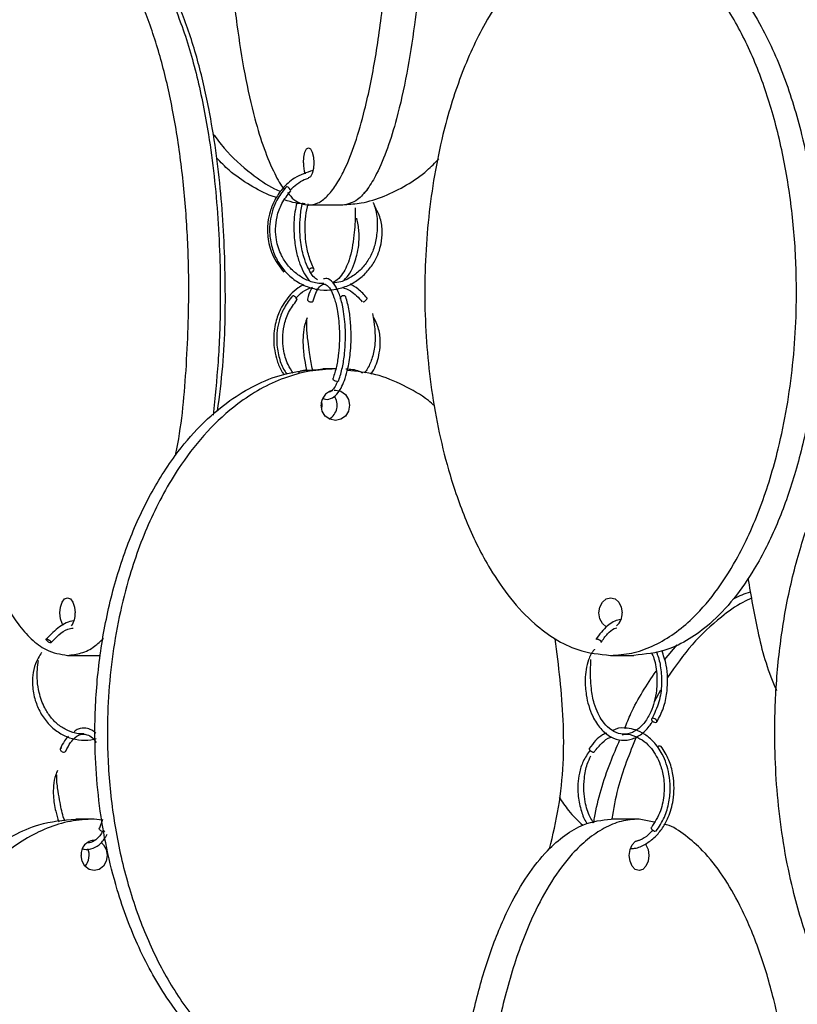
# Model space of a CAD drawing. Header units: millimetres. Extents: x 331 to 1634, y 417 to 1709.
# Tile 101 of 142: x 1237 to 1301, y 780 to 861. Entities that reach past the tile are written whole.
import ezdxf

# ---------------------------------------------------------------- set-up
doc = ezdxf.new("R2010")
doc.units = ezdxf.units.MM

msp = doc.modelspace()

# ---------------------------------------------------------------- linework, layer by layer
at = {"color": 7, "linetype": 'Continuous', "lineweight": 25}
for p, q in [((1263.334, 846.078), (1260.515, 846.078)), ((1262.72, 832.578), (1261.694, 832.578)), ((1262.253, 830.677), (1262.207, 830.702)), ((1289.868, 808.569), (1290.893, 809.827)), ((1240.639, 808.95), (1243.237, 808.95)), ((1285.412, 808.95), (1287.34, 808.95)), ((1289.535, 806.091), (1289.005, 805.109)), ((1242.838, 795.45), (1241.338, 795.45)), ((1243.497, 795.348), (1242.838, 795.45)), ((1243.521, 795.412), (1243.264, 794.707)), ((1287.755, 795.45), (1285.456, 795.45)), ((1289.01, 795.188), (1287.755, 795.45))]:
    msp.add_line(p, q, dxfattribs=at)
at = {"color": 1, "linetype": 'Continuous', "lineweight": 25}
msp.add_line((1240.472, 801.007), (1240.497, 801.041), dxfattribs=at)
at = {"color": 7, "linetype": 'Continuous', "lineweight": 25, "flags": 128}
for points in [[(1260.088, 849.578), (1260.12, 850.056), (1260.213, 850.462), (1260.352, 850.733), (1260.515, 850.828), (1260.679, 850.733), (1260.818, 850.462), (1260.91, 850.056), (1260.943, 849.578), (1260.91, 849.099), (1260.818, 848.694), (1260.679, 848.423), (1260.515, 848.328), (1260.483, 848.331)], [(1260.64, 840.542), (1260.729, 840.557), (1260.818, 840.596), (1260.894, 840.654), (1260.944, 840.722), (1260.961, 840.789), (1260.943, 840.846), (1260.893, 840.883), (1260.817, 840.896), (1260.728, 840.881), (1260.639, 840.842), (1260.57, 840.79)], [(1259.55, 838.266), (1259.556, 838.272), (1259.563, 838.309), (1259.54, 838.366), (1259.49, 838.434), (1259.422, 838.501), (1259.346, 838.559), (1259.273, 838.599), (1259.215, 838.613)], [(1263.416, 838.613), (1263.321, 838.601), (1263.231, 838.564), (1263.161, 838.507), (1263.12, 838.439), (1263.114, 838.372), (1263.13, 838.334)], [(1262.829, 831.542), (1262.735, 831.557), (1262.646, 831.596), (1262.575, 831.654), (1262.534, 831.722), (1262.529, 831.789), (1262.537, 831.814)], [(1262.635, 830.824), (1262.72, 830.828), (1263.169, 830.733), (1263.55, 830.462), (1263.805, 830.056), (1263.894, 829.578), (1263.805, 829.099), (1263.55, 828.694), (1263.169, 828.423), (1262.72, 828.328), (1262.27, 828.423), (1261.889, 828.694), (1261.635, 829.099), (1261.545, 829.578), (1261.545, 829.578)], [(1261.583, 829.891), (1261.603, 829.578), (1261.583, 829.265)], [(1240.286, 811.418), (1240.197, 811.566), (1240.062, 811.971), (1240.014, 812.45), (1240.062, 812.928), (1240.197, 813.334), (1240.4, 813.604), (1240.639, 813.7), (1240.878, 813.604), (1241.081, 813.334), (1241.216, 812.928), (1241.264, 812.45), (1241.264, 812.45)], [(1285.073, 811.28), (1285.045, 811.295), (1284.734, 811.566), (1284.527, 811.971), (1284.454, 812.45), (1284.527, 812.928), (1284.734, 813.334), (1285.045, 813.604), (1285.412, 813.7), (1285.778, 813.604), (1286.089, 813.334), (1286.296, 812.928), (1286.369, 812.45), (1286.369, 812.45)], [(1239.251, 809.975), (1239.237, 809.972), (1239.196, 809.979), (1239.131, 810.007), (1239.075, 810.041), (1239.013, 810.088), (1238.954, 810.143), (1238.909, 810.197), (1238.882, 810.243), (1238.875, 810.276), (1238.888, 810.302), (1238.916, 810.307), (1238.916, 810.307)], [(1289.127, 803.414), (1289.192, 803.429), (1289.231, 803.468), (1289.236, 803.526), (1289.207, 803.594), (1289.149, 803.661), (1289.07, 803.718), (1288.982, 803.755), (1288.9, 803.768), (1288.834, 803.753), (1288.796, 803.714), (1288.791, 803.656), (1288.82, 803.588), (1288.878, 803.52), (1288.957, 803.464), (1289.044, 803.426), (1289.127, 803.414)], [(1240.175, 801.307), (1240.117, 801.3), (1240.062, 801.272), (1240.037, 801.238), (1240.031, 801.191), (1240.049, 801.136), (1240.091, 801.082), (1240.148, 801.036), (1240.211, 801.003), (1240.295, 800.978), (1240.36, 800.972), (1240.417, 800.979), (1240.472, 801.007), (1240.472, 801.007)], [(1243.574, 794.414), (1243.485, 794.429), (1243.396, 794.468), (1243.321, 794.526), (1243.271, 794.594), (1243.254, 794.661), (1243.268, 794.714)], [(1289.105, 794.414), (1289.034, 794.429), (1288.953, 794.468), (1288.875, 794.526), (1288.811, 794.594), (1288.771, 794.661), (1288.762, 794.718), (1288.772, 794.744)], [(1286.951, 792.45), (1287.012, 792.928), (1287.186, 793.334), (1287.447, 793.604), (1287.755, 793.7), (1287.801, 793.697)], [(1243.417, 793.506), (1243.604, 793.334), (1243.838, 792.928), (1243.921, 792.45), (1243.838, 791.971), (1243.604, 791.566), (1243.252, 791.295), (1242.838, 791.2), (1242.424, 791.295), (1242.073, 791.566), (1241.838, 791.971), (1241.756, 792.45), (1241.756, 792.45)], [(1288.28, 793.396), (1288.323, 793.334), (1288.497, 792.928), (1288.558, 792.45), (1288.497, 791.971), (1288.323, 791.566), (1288.062, 791.295), (1287.755, 791.2), (1287.447, 791.295), (1287.186, 791.566), (1287.012, 791.971), (1286.951, 792.45), (1286.951, 792.45)]]:
    msp.add_lwpolyline(points, dxfattribs=at)
at = {"color": 7, "linetype": 'Continuous', "lineweight": 25}
for centre, radius, start, end in [((1262.65, 849.492), 2.563, 178.07999, 198.96823), ((1258.568, 847.135), 0.498, 14.81527, 74.02167), ((1263.433, 838.431), 0.183, 34.43441, 95.31487), ((1262.852, 831.711), 0.17, 262.10473, 331.62772), ((1262.775, 829.608), 1.23, 105.81115, 181.41419), ((1261.583, 829.581), 1.289, 298.94124, 35.96767), ((1239.562, 812.352), 1.705, 325.37687, 3.29595), ((1285.024, 812.396), 1.346, 311.20404, 2.29921), ((1289.553, 801.07), 0.418, 96.41296, 134.22661), ((1243.595, 794.545), 0.133, 261.06851, 328.15588), ((1242.891, 792.557), 1.14, 89.47896, 185.414), ((1241.044, 792.451), 1.38, 319.15103, 23.34748)]:
    msp.add_arc(centre, radius, start, end, dxfattribs=at)
for points, knots in [([(1260.515, 846.078), (1260.772, 846.115), (1261.292, 846.189), (1262.05, 846.783), (1262.776, 847.7), (1263.563, 849.122), (1264.376, 851.176), (1265.265, 854.28), (1266.072, 858.272), (1266.798, 863.637), (1267.279, 869.974), (1267.416, 877.08), (1267.209, 883.054), (1266.838, 887.736), (1266.418, 891.448), (1265.817, 895.259), (1265.057, 898.677), (1264.21, 901.443), (1263.4, 903.382), (1262.56, 904.777), (1261.628, 905.827), (1260.924, 905.986), (1260.515, 906.078)], [0, 0, 0, 0, 0.028337, 0.057482, 0.086271, 0.115678, 0.159507, 0.204576, 0.268467, 0.334125, 0.422295, 0.512989, 0.602477, 0.648589, 0.69469, 0.750296, 0.807042, 0.848267, 0.890464, 0.922281, 0.954931, 1, 1, 1, 1]), ([(1263.334, 906.078), (1263.591, 906.041), (1264.111, 905.966), (1264.869, 905.373), (1265.595, 904.456), (1266.382, 903.034), (1267.195, 900.98), (1268.084, 897.875), (1268.891, 893.883), (1269.617, 888.518), (1270.098, 882.181), (1270.235, 875.076), (1270.028, 869.101), (1269.657, 864.42), (1269.237, 860.708), (1268.636, 856.896), (1267.876, 853.478), (1267.029, 850.712), (1266.219, 848.773), (1265.379, 847.379), (1264.447, 846.329), (1263.743, 846.17), (1263.334, 846.078)], [0, 0, 0, 0, 0.0283366, 0.0574822, 0.0862709, 0.1156779, 0.1595069, 0.2045759, 0.2684674, 0.334125, 0.422295, 0.5129888, 0.6024773, 0.6485894, 0.6946904, 0.7502957, 0.8070425, 0.8482669, 0.8904642, 0.9222811, 0.9549312, 1, 1, 1, 1]), ([(1258.691, 904.945), (1258.546, 904.773), (1258.157, 904.312), (1257.463, 903.008), (1256.651, 900.971), (1255.758, 897.844), (1254.955, 893.864), (1254.227, 888.466), (1253.75, 882.149), (1253.63, 875.808), (1253.775, 870.248), (1254.079, 865.52), (1254.56, 861.038), (1255.216, 856.88), (1255.98, 853.459), (1256.823, 850.692), (1257.643, 848.797), (1258.225, 847.707), (1258.513, 847.401), (1258.527, 847.386)], [0, 0, 0, 0, 0.020191, 0.054232, 0.106171, 0.158193, 0.233884, 0.309697, 0.414247, 0.518875, 0.58968, 0.660684, 0.731405, 0.797144, 0.862799, 0.911613, 0.960356, 0.99807, 1, 1, 1, 1]), ([(1238.691, 868.337), (1238.594, 868.29), (1238.127, 868.066), (1237.337, 867.308), (1236.183, 865.914), (1234.996, 863.849), (1233.695, 860.748), (1232.516, 856.755), (1231.454, 851.39), (1230.751, 845.053), (1230.55, 837.948), (1230.854, 831.973), (1231.396, 827.292), (1232.011, 823.58), (1232.889, 819.768), (1233.999, 816.35), (1235.237, 813.584), (1236.422, 811.645), (1237.65, 810.251), (1239.013, 809.201), (1240.042, 809.042), (1240.639, 808.95)], [0, 0, 0, 0, 0.007933, 0.038235, 0.069188, 0.115321, 0.16276, 0.23001, 0.299119, 0.391925, 0.487386, 0.581579, 0.630115, 0.67864, 0.737169, 0.796899, 0.84029, 0.884706, 0.918195, 0.952562, 1, 1, 1, 1]), ([(1249.555, 825.475), (1249.59, 825.647), (1250.068, 828.007), (1250.499, 832.902), (1250.71, 839.215), (1250.492, 844.78), (1250.049, 849.507), (1249.344, 853.989), (1248.386, 858.146), (1247.27, 861.573), (1246.035, 864.324), (1244.846, 866.269), (1243.622, 867.651), (1242.26, 868.701), (1241.236, 868.858), (1240.639, 868.95)], [0, 0, 0, 0, 0.010389, 0.143247, 0.276204, 0.36618, 0.45641, 0.54628, 0.629818, 0.713249, 0.77528, 0.837222, 0.885146, 0.933022, 1, 1, 1, 1]), ([(1243.237, 868.95), (1243.617, 868.911), (1244.377, 868.833), (1245.489, 868.239), (1246.545, 867.322), (1247.702, 865.893), (1248.885, 863.839), (1250.192, 860.717), (1251.366, 856.735), (1252.429, 851.339), (1253.13, 845.02), (1253.296, 838.683), (1253.11, 833.237), (1252.789, 830.222), (1252.635, 828.773)], [0, 0, 0, 0, 0.045639, 0.091298, 0.137498, 0.183733, 0.254277, 0.324935, 0.42774, 0.53071, 0.672712, 0.814819, 0.910988, 1, 1, 1, 1]), ([(1253.014, 829.099), (1253.169, 830.329), (1253.617, 833.885), (1253.715, 839.96), (1253.432, 845.925), (1252.888, 850.608), (1252.273, 854.319), (1251.395, 858.132), (1250.285, 861.548), (1249.046, 864.318), (1247.86, 866.244), (1246.65, 867.662), (1245.853, 868.185), (1245.456, 868.445)], [0, 0, 0, 0, 0.082754, 0.239269, 0.393703, 0.47328, 0.552839, 0.6488, 0.74673, 0.817873, 0.890694, 0.945602, 1, 1, 1, 1]), ([(1283.809, 868.774), (1283.772, 868.77), (1283.147, 868.705), (1281.977, 868.223), (1280.348, 867.333), (1278.587, 865.903), (1276.765, 863.852), (1274.773, 860.747), (1272.966, 856.755), (1271.34, 851.39), (1270.263, 845.053), (1269.955, 837.948), (1270.42, 831.973), (1271.25, 827.292), (1272.192, 823.58), (1273.538, 819.768), (1275.238, 816.35), (1277.136, 813.584), (1278.951, 811.645), (1280.832, 810.251), (1282.92, 809.201), (1284.497, 809.042), (1285.412, 808.95)], [0, 0, 0, 0, 0.001899, 0.031837, 0.061409, 0.091616, 0.136638, 0.182933, 0.248563, 0.316007, 0.406576, 0.499738, 0.591661, 0.639028, 0.686383, 0.743502, 0.801792, 0.844138, 0.887484, 0.920166, 0.953705, 1, 1, 1, 1]), ([(1285.412, 808.95), (1285.993, 808.988), (1287.158, 809.066), (1288.862, 809.66), (1290.48, 810.577), (1292.252, 812.006), (1294.065, 814.06), (1296.067, 817.182), (1297.865, 821.164), (1299.495, 826.561), (1300.565, 832.878), (1300.833, 839.22), (1300.509, 844.779), (1299.828, 849.507), (1298.749, 853.989), (1297.28, 858.146), (1295.571, 861.573), (1293.679, 864.324), (1291.856, 866.269), (1289.982, 867.651), (1287.895, 868.701), (1286.326, 868.858), (1285.412, 868.95)], [0, 0, 0, 0, 0.028732, 0.057477, 0.086562, 0.11567, 0.160081, 0.204563, 0.269285, 0.33411, 0.423508, 0.512972, 0.573515, 0.634229, 0.694701, 0.750912, 0.807051, 0.84879, 0.89047, 0.922717, 0.954932, 1, 1, 1, 1]), ([(1287.34, 868.95), (1287.922, 868.911), (1289.086, 868.833), (1290.79, 868.239), (1292.408, 867.322), (1294.18, 865.893), (1295.994, 863.839), (1297.995, 860.717), (1299.793, 856.735), (1301.424, 851.338), (1302.494, 845.021), (1302.761, 838.68), (1302.438, 833.12), (1301.757, 828.392), (1300.677, 823.91), (1299.208, 819.754), (1297.499, 816.326), (1295.607, 813.576), (1293.785, 811.63), (1291.91, 810.248), (1289.823, 809.199), (1288.255, 809.041), (1287.34, 808.95)], [0, 0, 0, 0, 0.0287324, 0.0574768, 0.0865624, 0.1156695, 0.160081, 0.2045635, 0.2692848, 0.3341101, 0.4235075, 0.5129719, 0.5735152, 0.6342289, 0.6947006, 0.750912, 0.8070511, 0.8487904, 0.8904698, 0.9227172, 0.9549322, 1, 1, 1, 1]), ([(1252.631, 851.976), (1252.932, 851.572), (1253.865, 850.323), (1255.591, 848.812), (1257.189, 847.645), (1258.047, 847.297), (1258.218, 847.228)], [0, 0, 0, 0, 0.197402, 0.610752, 0.922419, 1, 1, 1, 1]), ([(1257.879, 846.727), (1257.752, 846.762), (1256.986, 846.977), (1255.664, 847.731), (1254.106, 848.754), (1253.269, 849.63), (1252.932, 849.984)], [0, 0, 0, 0, 0.067821, 0.411651, 0.762867, 1, 1, 1, 1]), ([(1263.491, 846.139), (1263.943, 846.169), (1265.052, 846.242), (1266.779, 846.79), (1268.599, 847.714), (1270.127, 848.741), (1270.935, 849.586), (1271.249, 849.915)], [0, 0, 0, 0, 0.157799, 0.387437, 0.619801, 0.852336, 1, 1, 1, 1]), ([(1260.878, 848.946), (1260.353, 848.775), (1259.4, 848.465), (1258.369, 847.515), (1257.709, 846.548), (1257.324, 845.604), (1257.113, 844.574), (1257.112, 843.368), (1257.469, 841.882), (1258.121, 841.018), (1258.476, 840.547)], [0, 0, 0, 0, 0.161246, 0.292186, 0.396153, 0.494229, 0.578434, 0.690864, 0.831408, 1, 1, 1, 1]), ([(1258.996, 847.338), (1259.359, 847.679), (1259.815, 848.108), (1260.39, 848.27), (1260.506, 848.302)], [0, 0, 0, 0, 0.797532, 1, 1, 1, 1]), ([(1258.692, 847.611), (1258.435, 847.296), (1257.947, 846.701), (1257.408, 845.424), (1257.218, 844.017), (1257.441, 842.626), (1257.888, 841.532), (1258.539, 840.6), (1259.39, 839.846), (1260.388, 839.319), (1261.477, 839.059), (1262.592, 839.075), (1263.664, 839.371), (1264.617, 839.906), (1265.4, 840.628), (1266.092, 841.604), (1266.505, 842.715), (1266.621, 843.919), (1266.489, 845.016), (1266.134, 845.684), (1265.958, 846.016)], [0, 0, 0, 0, 0.057347, 0.108423, 0.191413, 0.250158, 0.302298, 0.355725, 0.410091, 0.46451, 0.518947, 0.573385, 0.62782, 0.681144, 0.731205, 0.77982, 0.849828, 0.895541, 0.948101, 1, 1, 1, 1]), ([(1261.783, 839.612), (1261.59, 839.618), (1261.068, 839.633), (1260.257, 839.93), (1259.431, 840.447), (1258.759, 841.13), (1258.184, 842.041), (1257.847, 843.063), (1257.761, 844.16), (1257.886, 845.186), (1258.277, 846.297), (1258.783, 846.929), (1259.05, 847.262)], [0, 0, 0, 0, 0.059801, 0.161793, 0.261765, 0.355687, 0.44695, 0.57826, 0.663939, 0.762814, 0.874841, 1, 1, 1, 1]), ([(1258.771, 847.124), (1258.948, 846.914), (1259.503, 846.254), (1260.104, 846.149), (1260.515, 846.078)], [0, 0, 0, 0, 0.317413, 1, 1, 1, 1]), ([(1265.063, 847.107), (1265.08, 847.115), (1265.111, 847.13), (1265.17, 847.17), (1265.23, 847.216), (1265.292, 847.271), (1265.325, 847.307), (1265.342, 847.325)], [0, 0, 0, 0, 0.222215, 0.397884, 0.591607, 0.795804, 1, 1, 1, 1]), ([(1265.375, 847.367), (1265.376, 847.369), (1265.388, 847.384), (1265.399, 847.408), (1265.402, 847.432), (1265.387, 847.435), (1265.381, 847.436)], [0, 0, 0, 0, 0.02516, 0.323729, 0.701409, 1, 1, 1, 1]), ([(1260.231, 846.189), (1259.965, 846.203), (1259.387, 846.234), (1258.834, 846.428), (1258.535, 846.533)], [0, 0, 0, 0, 0.459857, 1, 1, 1, 1]), ([(1265.832, 846.309), (1265.839, 846.294), (1266.196, 845.472), (1266.245, 844.134), (1265.941, 842.553), (1265.492, 841.59), (1264.871, 840.783), (1264.08, 840.153), (1263.273, 839.753), (1262.729, 839.676), (1262.511, 839.644)], [0, 0, 0, 0, 0.005795, 0.309148, 0.440449, 0.55696, 0.676287, 0.797585, 0.918937, 1, 1, 1, 1]), ([(1259.541, 846.256), (1259.487, 846.021), (1259.306, 845.237), (1259.265, 843.89), (1259.428, 842.494), (1259.701, 841.436), (1260.061, 840.602), (1260.362, 840.07), (1260.562, 839.883), (1260.59, 839.857)], [0, 0, 0, 0, 0.106994, 0.357327, 0.53718, 0.690407, 0.833049, 0.976713, 1, 1, 1, 1]), ([(1261.236, 839.922), (1261.183, 839.956), (1260.889, 840.151), (1260.482, 840.816), (1260.061, 841.914), (1259.843, 843.002), (1259.769, 844.156), (1259.828, 845.198), (1259.92, 845.948), (1260.032, 846.265), (1260.032, 846.267)], [0, 0, 0, 0, 0.046699, 0.261522, 0.394369, 0.5854, 0.706561, 0.844523, 0.999169, 1, 1, 1, 1]), ([(1260.95, 840.835), (1260.799, 841.178), (1260.51, 841.836), (1260.279, 843.019), (1260.21, 844.139), (1260.249, 845.235), (1260.406, 845.862), (1260.489, 846.19)], [0, 0, 0, 0, 0.2306931, 0.442539, 0.6353824, 0.809031, 1, 1, 1, 1]), ([(1264.356, 845.874), (1264.361, 845.711), (1264.384, 844.996), (1264.244, 843.45), (1264.018, 841.897), (1263.577, 840.86), (1263.209, 840.261), (1262.835, 839.843), (1262.568, 839.748), (1262.473, 839.714)], [0, 0, 0, 0, 0.065558, 0.28607, 0.561382, 0.670227, 0.784737, 0.923403, 1, 1, 1, 1]), ([(1263.439, 839.895), (1263.607, 840.077), (1263.95, 840.446), (1264.264, 841.214), (1264.516, 842.003), (1264.676, 842.833), (1264.698, 843.816), (1264.6, 844.571), (1264.492, 844.967), (1264.477, 845.021)], [0, 0, 0, 0, 0.177076, 0.359755, 0.479286, 0.622449, 0.787124, 0.970975, 1, 1, 1, 1]), ([(1263.002, 831.63), (1263.109, 831.972), (1263.315, 832.632), (1263.491, 833.807), (1263.564, 834.95), (1263.544, 836.285), (1263.381, 837.614), (1263.071, 838.759), (1262.67, 839.576), (1262.202, 840.069), (1261.863, 840.026), (1261.734, 840.01)], [0, 0, 0, 0, 0.114439, 0.220847, 0.319326, 0.409949, 0.563952, 0.679355, 0.791266, 0.920639, 1, 1, 1, 1]), ([(1260.111, 839.517), (1259.952, 839.438), (1259.551, 839.238), (1258.869, 838.584), (1258.206, 837.639), (1257.734, 836.343), (1257.558, 834.866), (1257.806, 833.476), (1258.176, 832.539), (1258.418, 832.204), (1258.478, 832.12)], [0, 0, 0, 0, 0.067339, 0.169906, 0.343631, 0.479677, 0.648194, 0.84908, 0.962174, 1, 1, 1, 1]), ([(1259.457, 838.392), (1259.529, 838.479), (1259.791, 838.794), (1260.262, 839.118), (1260.673, 839.258), (1260.822, 839.309)], [0, 0, 0, 0, 0.1942642, 0.7077543, 1, 1, 1, 1]), ([(1260.822, 839.309), (1260.779, 839.24), (1260.619, 838.988), (1260.501, 838.613), (1260.416, 838.341)], [0, 0, 0, 0, 0.2731553, 1, 1, 1, 1]), ([(1260.894, 838.194), (1260.967, 838.422), (1261.104, 838.842), (1261.366, 839.314), (1261.67, 839.604), (1261.959, 839.585), (1262.297, 839.226), (1262.624, 838.512), (1262.909, 837.418), (1263.051, 836.147), (1263.062, 834.886), (1262.989, 833.817), (1262.822, 832.728), (1262.633, 832.122), (1262.535, 831.808)], [0, 0, 0, 0, 0.070236, 0.129363, 0.215179, 0.311367, 0.40817, 0.491017, 0.579521, 0.695468, 0.76314, 0.836502, 0.915481, 1, 1, 1, 1]), ([(1263.278, 839.312), (1263.513, 839.224), (1264.148, 838.984), (1264.636, 838.448), (1264.944, 838.11)], [0, 0, 0, 0, 0.3693117, 1, 1, 1, 1]), ([(1265.332, 838.425), (1265.097, 838.692), (1264.685, 839.16), (1264.164, 839.452), (1263.941, 839.577)], [0, 0, 0, 0, 0.571191, 1, 1, 1, 1]), ([(1259.185, 838.606), (1258.946, 838.292), (1258.494, 837.697), (1257.994, 836.422), (1257.811, 835.015), (1258.023, 833.636), (1258.331, 832.718), (1258.625, 832.289), (1258.718, 832.154)], [0, 0, 0, 0, 0.175899, 0.332519, 0.58693, 0.766993, 0.926852, 1, 1, 1, 1]), ([(1259.237, 832.228), (1259.091, 832.458), (1258.715, 833.054), (1258.429, 834.063), (1258.35, 835.159), (1258.47, 836.188), (1258.834, 837.301), (1259.303, 837.933), (1259.55, 838.267)], [0, 0, 0, 0, 0.130105, 0.336674, 0.471464, 0.626999, 0.803195, 1, 1, 1, 1]), ([(1260.419, 838.34), (1260.416, 838.333), (1260.406, 838.31), (1260.415, 838.264), (1260.448, 838.21), (1260.5, 838.164), (1260.568, 838.127), (1260.644, 838.104), (1260.718, 838.098), (1260.77, 838.101), (1260.792, 838.112), (1260.797, 838.114)], [0, 0, 0, 0, 0.058544, 0.195615, 0.332686, 0.462727, 0.580649, 0.729815, 0.847745, 0.965675, 1, 1, 1, 1]), ([(1261.706, 830.17), (1261.77, 830.139), (1262.022, 830.013), (1262.456, 830.138), (1263.058, 830.668), (1263.474, 831.546), (1263.803, 832.762), (1263.969, 833.888), (1264.031, 835.1), (1264.004, 836.234), (1263.872, 837.464), (1263.683, 838.165), (1263.584, 838.535)], [0, 0, 0, 0, 0.037331, 0.147861, 0.245299, 0.397845, 0.483327, 0.606667, 0.686725, 0.77895, 0.883356, 1, 1, 1, 1]), ([(1265.019, 838.107), (1265.04, 838.115), (1265.077, 838.13), (1265.142, 838.169), (1265.204, 838.216), (1265.263, 838.271), (1265.309, 838.325), (1265.334, 838.371), (1265.344, 838.406), (1265.335, 838.418), (1265.33, 838.423)], [0, 0, 0, 0, 0.144788, 0.259249, 0.385472, 0.51852, 0.651568, 0.777792, 0.892252, 1, 1, 1, 1]), ([(1260.389, 836.797), (1260.326, 836.618), (1260.171, 836.18), (1260.051, 835.412), (1260.043, 834.427), (1260.153, 833.375), (1260.301, 832.702), (1260.37, 832.389)], [0, 0, 0, 0, 0.135679, 0.332517, 0.504826, 0.769946, 1, 1, 1, 1]), ([(1260.864, 832.46), (1260.846, 832.519), (1260.72, 832.953), (1260.615, 833.771), (1260.458, 834.913), (1260.35, 835.843), (1260.357, 836.395), (1260.359, 836.59)], [0, 0, 0, 0, 0.052831, 0.38364, 0.602984, 0.860118, 1, 1, 1, 1]), ([(1265.785, 837.143), (1265.92, 836.312), (1266.117, 835.104), (1265.801, 833.552), (1265.488, 832.736), (1265.204, 832.36), (1265.111, 832.237)], [0, 0, 0, 0, 0.487693, 0.708944, 0.905328, 1, 1, 1, 1]), ([(1265.658, 832.159), (1265.735, 832.272), (1266.082, 832.781), (1266.353, 833.721), (1266.454, 834.917), (1266.331, 835.938), (1266.027, 836.532), (1265.895, 836.79)], [0, 0, 0, 0, 0.087214, 0.393092, 0.593031, 0.823183, 1, 1, 1, 1]), ([(1261.694, 772.578), (1260.98, 772.617), (1259.552, 772.694), (1257.462, 773.288), (1255.477, 774.205), (1253.303, 775.634), (1251.079, 777.689), (1248.623, 780.81), (1246.417, 784.792), (1244.417, 790.189), (1243.105, 796.507), (1242.777, 802.848), (1243.174, 808.407), (1244.009, 813.135), (1245.333, 817.617), (1247.135, 821.774), (1249.231, 825.201), (1251.553, 827.952), (1253.788, 829.897), (1256.087, 831.279), (1258.647, 832.329), (1260.572, 832.486), (1261.694, 832.578)], [0, 0, 0, 0, 0.0287324, 0.0574768, 0.0865624, 0.1156695, 0.160081, 0.2045635, 0.2692848, 0.3341101, 0.4235075, 0.5129719, 0.5735152, 0.6342289, 0.6947006, 0.750912, 0.8070511, 0.8487904, 0.8904698, 0.9227172, 0.9549322, 1, 1, 1, 1]), ([(1262.72, 832.578), (1262.006, 832.539), (1260.578, 832.461), (1258.488, 831.868), (1256.503, 830.95), (1254.329, 829.521), (1252.105, 827.467), (1249.649, 824.345), (1247.443, 820.363), (1245.443, 814.966), (1244.131, 808.649), (1243.803, 802.308), (1244.2, 796.748), (1245.035, 792.02), (1246.359, 787.538), (1248.161, 783.382), (1250.257, 779.955), (1252.579, 777.204), (1254.814, 775.258), (1257.113, 773.876), (1259.673, 772.827), (1261.598, 772.669), (1262.72, 772.578)], [0, 0, 0, 0, 0.028732, 0.057477, 0.086562, 0.11567, 0.160081, 0.204563, 0.269285, 0.33411, 0.423508, 0.512972, 0.573515, 0.634229, 0.694701, 0.750912, 0.807051, 0.84879, 0.89047, 0.922717, 0.954932, 1, 1, 1, 1]), ([(1263.576, 832.578), (1263.953, 832.565), (1264.417, 832.549), (1264.862, 832.306), (1264.946, 832.261)], [0, 0, 0, 0, 0.812231, 1, 1, 1, 1]), ([(1314.267, 772.578), (1313.685, 772.617), (1312.52, 772.694), (1310.816, 773.288), (1309.198, 774.205), (1307.426, 775.634), (1305.613, 777.689), (1303.611, 780.81), (1301.813, 784.792), (1300.183, 790.189), (1299.113, 796.507), (1298.846, 802.848), (1299.169, 808.407), (1299.85, 813.135), (1300.929, 817.617), (1302.398, 821.774), (1304.107, 825.201), (1305.999, 827.952), (1307.822, 829.897), (1309.696, 831.279), (1311.783, 832.329), (1313.352, 832.486), (1314.267, 832.578)], [0, 0, 0, 0, 0.0287324, 0.0574768, 0.0865624, 0.1156695, 0.160081, 0.2045635, 0.2692848, 0.3341101, 0.4235075, 0.5129719, 0.5735152, 0.6342289, 0.6947006, 0.750912, 0.8070511, 0.8487904, 0.8904698, 0.9227172, 0.9549322, 1, 1, 1, 1]), ([(1260.353, 832.47), (1260.182, 832.461), (1259.946, 832.449), (1259.721, 832.322), (1259.66, 832.288)], [0, 0, 0, 0, 0.729806, 1, 1, 1, 1]), ([(1270.895, 829.531), (1270.728, 829.679), (1269.955, 830.367), (1268.323, 831.252), (1266.095, 832.227), (1264.491, 832.368), (1263.699, 832.438)], [0, 0, 0, 0, 0.083321, 0.386286, 0.697185, 1, 1, 1, 1]), ([(1262.89, 831.548), (1262.827, 831.402), (1262.683, 831.063), (1262.452, 830.771), (1262.304, 830.689), (1262.242, 830.655)], [0, 0, 0, 0, 0.30638, 0.708992, 1, 1, 1, 1]), ([(1296.733, 815.327), (1296.98, 813.859), (1297.491, 810.819), (1298.34, 807.705), (1299.051, 806.156), (1299.098, 806.052)], [0, 0, 0, 0, 0.4654614, 0.9641382, 1, 1, 1, 1]), ([(1295.511, 813.582), (1295.543, 813.603), (1295.987, 813.886), (1296.484, 814.043), (1296.943, 814.188)], [0, 0, 0, 0, 0.073684, 1, 1, 1, 1]), ([(1297.04, 813.667), (1296.798, 813.556), (1295.916, 813.152), (1294.225, 811.92), (1292.065, 809.907), (1290.754, 808.06), (1290.099, 807.136)], [0, 0, 0, 0, 0.085088, 0.310958, 0.655589, 1, 1, 1, 1]), ([(1241.164, 811.816), (1241.154, 811.815), (1240.737, 811.76), (1239.892, 811.323), (1239.235, 810.655), (1238.882, 810.297)], [0, 0, 0, 0, 0.012146, 0.470913, 1, 1, 1, 1]), ([(1286.252, 811.883), (1286.21, 811.88), (1285.829, 811.857), (1285.057, 811.417), (1284.491, 810.673), (1284.184, 810.268)], [0, 0, 0, 0, 0.053075, 0.485359, 1, 1, 1, 1]), ([(1239.271, 809.982), (1239.483, 810.212), (1239.897, 810.659), (1240.525, 811.104), (1240.947, 811.18), (1241.095, 811.207)], [0, 0, 0, 0, 0.4075933, 0.7918632, 1, 1, 1, 1]), ([(1284.613, 810.011), (1284.79, 810.262), (1285.119, 810.73), (1285.583, 811.142), (1285.86, 811.214), (1285.935, 811.233)], [0, 0, 0, 0, 0.4584418, 0.8532028, 1, 1, 1, 1]), ([(1238.916, 810.307), (1238.929, 810.306), (1238.958, 810.302), (1239.016, 810.277), (1239.08, 810.238), (1239.143, 810.191), (1239.202, 810.136), (1239.246, 810.083), (1239.269, 810.046), (1239.272, 810.033), (1239.272, 810.031)], [0, 0, 0, 0, 0.125655, 0.284594, 0.410241, 0.5488, 0.694851, 0.840902, 0.979461, 1, 1, 1, 1]), ([(1240.639, 808.95), (1241.018, 808.991), (1241.777, 809.073), (1242.779, 809.574), (1243.363, 810.116), (1243.602, 810.339)], [0, 0, 0, 0, 0.371075, 0.742304, 1, 1, 1, 1]), ([(1280.385, 792.992), (1280.653, 794.134), (1281.465, 797.603), (1281.698, 803.48), (1281.128, 808.083), (1280.853, 810.31)], [0, 0, 0, 0, 0.202147, 0.613939, 1, 1, 1, 1]), ([(1284.279, 810.307), (1284.298, 810.306), (1284.341, 810.302), (1284.412, 810.277), (1284.482, 810.238), (1284.543, 810.191), (1284.592, 810.136), (1284.62, 810.082), (1284.626, 810.038), (1284.615, 810.018), (1284.61, 810.009)], [0, 0, 0, 0, 0.116058, 0.262858, 0.378908, 0.506885, 0.64178, 0.776676, 0.904653, 1, 1, 1, 1]), ([(1238.503, 809.185), (1238.313, 808.885), (1237.951, 808.311), (1237.76, 807.352), (1237.73, 806.328), (1237.928, 805.269), (1238.383, 804.199), (1239.021, 803.302), (1239.835, 802.59), (1240.78, 802.112), (1241.792, 801.925), (1242.552, 801.929), (1242.933, 802.074), (1242.991, 802.096)], [0, 0, 0, 0, 0.093993, 0.1798181, 0.2535376, 0.36553, 0.4647762, 0.5665428, 0.6701326, 0.7738908, 0.877696, 0.9815157, 1, 1, 1, 1]), ([(1284.091, 809.448), (1284.079, 809.436), (1283.963, 809.323), (1283.773, 809.019), (1283.443, 808.23), (1283.265, 807.071), (1283.366, 805.785), (1283.592, 804.764), (1283.97, 803.787), (1284.577, 802.854), (1285.407, 802.179), (1286.323, 801.894), (1287.237, 802.003), (1288.067, 802.498), (1288.614, 803.064), (1288.828, 803.461), (1288.868, 803.534)], [0, 0, 0, 0, 0.004306, 0.039206, 0.072145, 0.185883, 0.274228, 0.338845, 0.409711, 0.508404, 0.608523, 0.702301, 0.796442, 0.893136, 0.980179, 1, 1, 1, 1]), ([(1288.761, 809.198), (1288.842, 809.03), (1289.116, 808.469), (1289.246, 807.337), (1289.224, 806.123), (1289.032, 805.118), (1288.718, 804.207), (1288.233, 803.376), (1287.581, 802.741), (1286.843, 802.423), (1286.058, 802.451), (1285.334, 802.834), (1284.773, 803.443), (1284.352, 804.166), (1284.013, 805.05), (1283.768, 806.364), (1283.739, 807.622), (1283.781, 808.4), (1283.793, 808.61)], [0, 0, 0, 0, 0.034062, 0.114384, 0.179872, 0.233253, 0.285647, 0.351409, 0.421053, 0.490103, 0.5604, 0.632872, 0.696484, 0.743288, 0.797044, 0.86717, 0.964096, 1, 1, 1, 1]), ([(1289.159, 809.267), (1289.195, 809.188), (1289.376, 808.791), (1289.57, 807.88), (1289.654, 806.537), (1289.445, 805.01), (1289.024, 804.167), (1288.801, 803.723)], [0, 0, 0, 0, 0.048068, 0.24199, 0.465393, 0.718115, 1, 1, 1, 1]), ([(1289.226, 803.459), (1289.421, 803.832), (1289.797, 804.547), (1290.074, 805.823), (1290.131, 807.028), (1290.032, 808.245), (1289.771, 808.958), (1289.627, 809.349)], [0, 0, 0, 0, 0.226859, 0.434635, 0.623467, 0.793398, 1, 1, 1, 1]), ([(1241.991, 802.481), (1241.836, 802.477), (1241.381, 802.467), (1240.651, 802.718), (1239.876, 803.185), (1239.237, 803.833), (1238.671, 804.71), (1238.195, 806.046), (1238.075, 807.424), (1238.22, 808.291), (1238.26, 808.534)], [0, 0, 0, 0, 0.063754, 0.186856, 0.307558, 0.421013, 0.53128, 0.689887, 0.913039, 1, 1, 1, 1]), ([(1286.572, 802.923), (1286.737, 803.334), (1287.412, 805.021), (1288.406, 806.51), (1289.158, 807.637)], [0, 0, 0, 0, 0.243673, 1, 1, 1, 1]), ([(1240.496, 801.039), (1240.623, 801.295), (1240.857, 801.765), (1241.325, 802.261), (1241.797, 802.482), (1242.265, 802.425), (1242.665, 802.233), (1242.904, 801.899), (1243.009, 801.754)], [0, 0, 0, 0, 0.184771, 0.339554, 0.561832, 0.703214, 0.8706, 1, 1, 1, 1]), ([(1242.968, 802.535), (1242.857, 802.627), (1242.6, 802.841), (1242.108, 802.966), (1241.615, 802.97), (1241.303, 802.735), (1241.191, 802.65)], [0, 0, 0, 0, 0.195285, 0.456597, 0.804484, 1, 1, 1, 1]), ([(1285.075, 802.531), (1284.965, 802.488), (1284.411, 802.27), (1283.993, 801.721), (1283.658, 801.281)], [0, 0, 0, 0, 0.198237, 1, 1, 1, 1]), ([(1289.166, 794.436), (1289.413, 794.811), (1289.887, 795.53), (1290.252, 796.811), (1290.359, 798.026), (1290.232, 799.396), (1289.781, 800.731), (1289.027, 801.801), (1288.259, 802.45), (1287.509, 802.817), (1286.705, 802.968), (1286.056, 802.983), (1285.68, 802.802), (1285.597, 802.761)], [0, 0, 0, 0, 0.112979, 0.216463, 0.310507, 0.395125, 0.535623, 0.643318, 0.728898, 0.81035, 0.880278, 0.973307, 1, 1, 1, 1]), ([(1286.352, 802.399), (1286.425, 802.418), (1286.798, 802.518), (1287.438, 802.305), (1288.179, 801.896), (1288.919, 801.159), (1289.491, 800.125), (1289.816, 798.827), (1289.86, 797.512), (1289.575, 796.018), (1289.051, 795.186), (1288.773, 794.746)], [0, 0, 0, 0, 0.028169, 0.143116, 0.239845, 0.332257, 0.485046, 0.587872, 0.708032, 0.845432, 1, 1, 1, 1]), ([(1240.712, 802.297), (1240.602, 802.172), (1240.349, 801.886), (1240.15, 801.473), (1240.038, 801.24)], [0, 0, 0, 0, 0.4345138, 1, 1, 1, 1]), ([(1284.015, 795.127), (1284.038, 795.264), (1284.324, 796.972), (1285.015, 799.309), (1285.913, 801.374), (1286.185, 802.002)], [0, 0, 0, 0, 0.0574471, 0.7137281, 1, 1, 1, 1]), ([(1284.071, 800.999), (1284.277, 801.252), (1284.665, 801.729), (1285.178, 802.142), (1285.471, 802.2), (1285.517, 802.209)], [0, 0, 0, 0, 0.487068, 0.91912, 1, 1, 1, 1]), ([(1287.555, 802.262), (1286.972, 800.85), (1286.064, 798.656), (1285.648, 796.293), (1285.5, 795.45)], [0, 0, 0, 0, 0.643267, 1, 1, 1, 1]), ([(1283.719, 801.117), (1283.515, 800.826), (1283.127, 800.27), (1282.739, 799.031), (1282.653, 797.633), (1282.926, 796.277), (1283.21, 795.453), (1283.447, 795.104), (1283.49, 795.04)], [0, 0, 0, 0, 0.1781216, 0.3394436, 0.6049028, 0.7941356, 0.9623377, 1, 1, 1, 1]), ([(1283.723, 801.307), (1283.708, 801.306), (1283.676, 801.302), (1283.651, 801.277), (1283.646, 801.238), (1283.662, 801.191), (1283.689, 801.147), (1283.716, 801.122), (1283.724, 801.115)], [0, 0, 0, 0, 0.166789, 0.3777565, 0.5445334, 0.7284509, 0.9223113, 1, 1, 1, 1]), ([(1287.045, 793.005), (1287.162, 793.011), (1287.591, 793.031), (1288.295, 793.35), (1289.077, 793.928), (1289.711, 794.693), (1290.254, 795.702), (1290.575, 796.83), (1290.671, 798.039), (1290.574, 799.171), (1290.24, 800.399), (1289.797, 801.099), (1289.562, 801.468)], [0, 0, 0, 0, 0.039487, 0.144184, 0.246638, 0.34269, 0.435846, 0.569736, 0.65708, 0.757906, 0.872205, 1, 1, 1, 1]), ([(1284.003, 795.147), (1283.907, 795.299), (1283.587, 795.806), (1283.321, 796.716), (1283.182, 797.812), (1283.226, 798.87), (1283.41, 799.881), (1283.683, 800.442), (1283.791, 800.665)], [0, 0, 0, 0, 0.099387, 0.33185, 0.484502, 0.662127, 0.865944, 1, 1, 1, 1]), ([(1239.821, 799.459), (1239.768, 799.341), (1239.596, 798.954), (1239.46, 798.24), (1239.462, 797.214), (1239.62, 796.168), (1239.827, 795.512), (1239.916, 795.23)], [0, 0, 0, 0, 0.093161, 0.304652, 0.491426, 0.781886, 1, 1, 1, 1]), ([(1240.419, 795.308), (1240.393, 795.37), (1240.204, 795.809), (1240.052, 796.643), (1239.857, 797.788), (1239.736, 798.589), (1239.759, 799.017), (1239.763, 799.084)], [0, 0, 0, 0, 0.060206, 0.427041, 0.66722, 0.947775, 1, 1, 1, 1]), ([(1281.16, 797.261), (1281.411, 796.881), (1281.989, 796.006), (1282.711, 795.326), (1283.119, 794.941)], [0, 0, 0, 0, 0.433823, 1, 1, 1, 1]), ([(1241.338, 735.45), (1240.68, 735.488), (1239.364, 735.566), (1237.438, 736.16), (1235.608, 737.077), (1233.605, 738.506), (1231.555, 740.56), (1229.292, 743.682), (1227.259, 747.664), (1225.416, 753.061), (1224.207, 759.378), (1223.904, 765.72), (1224.27, 771.279), (1225.039, 776.007), (1226.26, 780.489), (1227.921, 784.646), (1229.853, 788.073), (1231.992, 790.824), (1234.052, 792.769), (1236.171, 794.151), (1238.53, 795.201), (1240.304, 795.358), (1241.338, 795.45)], [0, 0, 0, 0, 0.028732, 0.057477, 0.086562, 0.11567, 0.160081, 0.204563, 0.269285, 0.33411, 0.423508, 0.512972, 0.573515, 0.634229, 0.694701, 0.750912, 0.807051, 0.84879, 0.89047, 0.922717, 0.954932, 1, 1, 1, 1]), ([(1242.838, 795.45), (1242.18, 795.411), (1240.864, 795.333), (1238.938, 794.739), (1237.108, 793.822), (1235.105, 792.393), (1233.055, 790.339), (1230.792, 787.217), (1228.759, 783.235), (1226.916, 777.838), (1225.707, 771.521), (1225.404, 765.18), (1225.77, 759.62), (1226.539, 754.892), (1227.76, 750.41), (1229.421, 746.254), (1231.353, 742.826), (1233.492, 740.076), (1235.552, 738.13), (1237.671, 736.748), (1240.03, 735.699), (1241.804, 735.541), (1242.838, 735.45)], [0, 0, 0, 0, 0.028732, 0.057477, 0.086562, 0.11567, 0.160081, 0.204563, 0.269285, 0.33411, 0.423508, 0.512972, 0.573515, 0.634229, 0.694701, 0.750912, 0.807051, 0.84879, 0.89047, 0.922717, 0.954932, 1, 1, 1, 1]), ([(1285.456, 735.45), (1284.968, 735.488), (1283.991, 735.566), (1282.561, 736.16), (1281.204, 737.077), (1279.717, 738.506), (1278.195, 740.56), (1276.516, 743.682), (1275.007, 747.664), (1273.639, 753.061), (1272.741, 759.378), (1272.517, 765.72), (1272.788, 771.279), (1273.359, 776.007), (1274.265, 780.489), (1275.498, 784.646), (1276.932, 788.073), (1278.519, 790.824), (1280.049, 792.769), (1281.621, 794.151), (1283.373, 795.201), (1284.689, 795.358), (1285.456, 795.45)], [0, 0, 0, 0, 0.028732, 0.057477, 0.086562, 0.11567, 0.160081, 0.204563, 0.269285, 0.33411, 0.423508, 0.512972, 0.573515, 0.634229, 0.694701, 0.750912, 0.807051, 0.84879, 0.89047, 0.922717, 0.954932, 1, 1, 1, 1]), ([(1287.755, 795.45), (1287.266, 795.411), (1286.289, 795.333), (1284.86, 794.739), (1283.502, 793.822), (1282.015, 792.393), (1280.493, 790.339), (1278.814, 787.217), (1277.305, 783.235), (1275.937, 777.838), (1275.039, 771.521), (1274.815, 765.18), (1275.086, 759.62), (1275.657, 754.892), (1276.563, 750.41), (1277.796, 746.254), (1279.23, 742.826), (1280.818, 740.076), (1282.347, 738.13), (1283.92, 736.748), (1285.671, 735.699), (1286.987, 735.541), (1287.755, 735.45)], [0, 0, 0, 0, 0.0287324, 0.0574768, 0.0865624, 0.1156695, 0.160081, 0.2045635, 0.2692848, 0.3341101, 0.4235075, 0.5129719, 0.5735152, 0.6342289, 0.6947006, 0.750912, 0.8070511, 0.8487904, 0.8904698, 0.9227172, 0.9549322, 1, 1, 1, 1]), ([(1243.485, 794.361), (1243.457, 794.311), (1243.3, 794.036), (1242.946, 793.717), (1242.554, 793.456), (1242.312, 793.482), (1242.249, 793.489)], [0, 0, 0, 0, 0.081052, 0.449214, 0.856476, 1, 1, 1, 1]), ([(1288.876, 794.526), (1288.766, 794.401), (1288.453, 794.044), (1287.955, 793.723), (1287.568, 793.626), (1287.444, 793.594)], [0, 0, 0, 0, 0.267667, 0.765478, 1, 1, 1, 1]), ([(1290.103, 736), (1290.28, 736.065), (1290.933, 736.305), (1292.001, 737.088), (1293.483, 738.487), (1295.009, 740.55), (1296.681, 743.651), (1298.198, 747.644), (1299.562, 753.009), (1300.466, 759.346), (1300.724, 766.452), (1300.334, 772.426), (1299.638, 777.108), (1298.847, 780.82), (1297.718, 784.631), (1296.291, 788.05), (1294.698, 790.811), (1293.177, 792.767), (1291.592, 794.114), (1290.52, 794.885), (1289.909, 795.002), (1289.849, 795.014)], [0, 0, 0, 0, 0.011743, 0.043319, 0.075572, 0.123644, 0.173075, 0.243151, 0.315164, 0.411869, 0.511342, 0.609492, 0.660068, 0.710631, 0.771619, 0.833859, 0.879074, 0.925356, 0.960252, 0.996063, 1, 1, 1, 1]), ([(1241.88, 793.003), (1241.914, 792.989), (1242.195, 792.871), (1242.716, 793.015), (1243.415, 793.389), (1243.751, 793.926), (1243.918, 794.193)], [0, 0, 0, 0, 0.046673, 0.390524, 0.697697, 1, 1, 1, 1])]:
    msp.add_open_spline(points, degree=3, knots=knots, dxfattribs=at)
at = {"color": 1, "linetype": 'Continuous', "lineweight": 25}
for points, knots in [([(1260.797, 838.114), (1260.814, 838.12), (1260.85, 838.133), (1260.881, 838.162), (1260.888, 838.185), (1260.89, 838.193)], [0, 0, 0, 0, 0.385655, 0.781652, 1, 1, 1, 1]), ([(1239.272, 810.031), (1239.275, 810.021), (1239.283, 809.999), (1239.273, 809.988), (1239.267, 809.982)], [0, 0, 0, 0, 0.443997, 1, 1, 1, 1]), ([(1283.724, 801.115), (1283.734, 801.104), (1283.761, 801.075), (1283.817, 801.036), (1283.886, 800.999), (1283.952, 800.976), (1284.008, 800.97), (1284.048, 800.975), (1284.06, 800.991), (1284.065, 800.997)], [0, 0, 0, 0, 0.101222, 0.261472, 0.406786, 0.590605, 0.73593, 0.881256, 1, 1, 1, 1])]:
    msp.add_open_spline(points, degree=3, knots=knots, dxfattribs=at)

doc.saveas('drawing.dxf')
